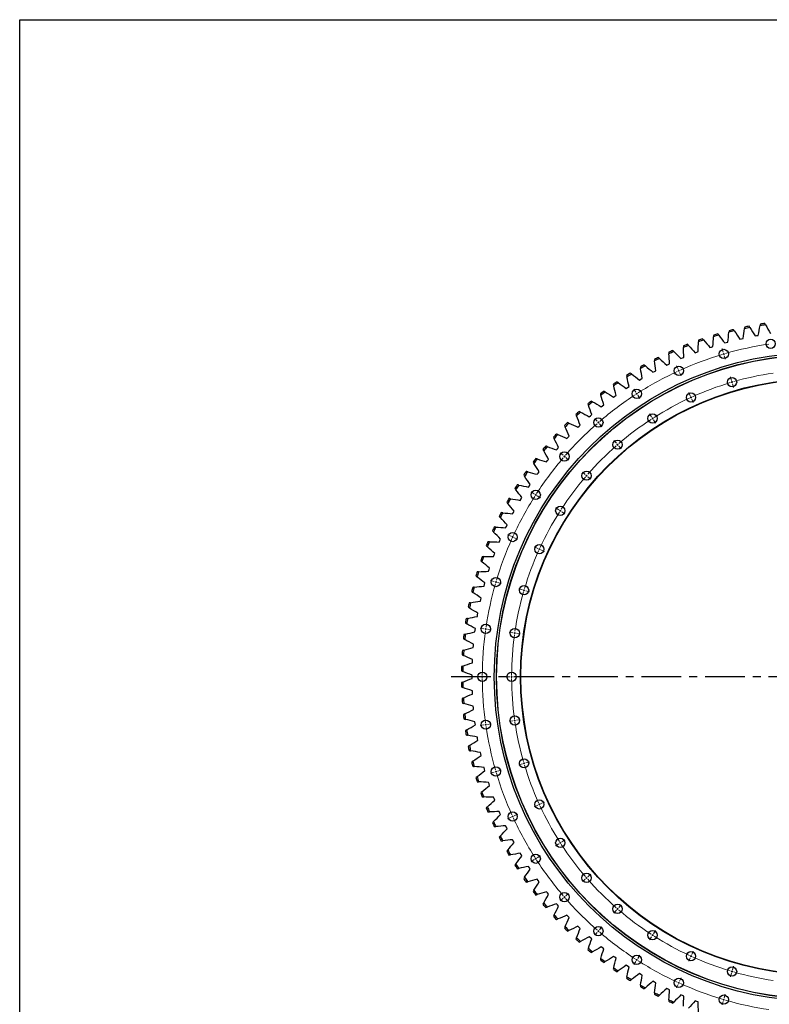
# Model space of a CAD drawing. Header units: millimetres. Extents: x 1009 to 11354, y 2065 to 9958.
# Tile 9 of 18: x 1009 to 3108, y 7204 to 9958. Entities that reach past the tile are written whole.
import ezdxf

# ---------------------------------------------------------------- set-up
doc = ezdxf.new("R2010")
doc.units = ezdxf.units.MM
doc.header["$LTSCALE"] = 50
doc.linetypes.add('CENTER', pattern=[10.16, 6.35, -1.27, 1.27, -1.27])

msp = doc.modelspace()

# ---------------------------------------------------------------- linework, layer by layer
at = {"color": 7, "linetype": 'Continuous', "lineweight": 25}
for p, q in [((3025, 9064.7), (3029.4, 9065.7)), ((3029.4, 9065.7), (3033.9, 9066.7)), ((3067.5, 9073.6), (3072, 9074.5)), ((3072, 9074.5), (3076.5, 9075.3)), ((2941.2, 9041.1), (2945.5, 9042.6)), ((2945.5, 9042.6), (2949.9, 9044)), ((2982.8, 9053.9), (2987.2, 9055.1)), ((2987.2, 9055.1), (2991.6, 9056.3)), ((2859.9, 9010.2), (2864.1, 9012)), ((2864.1, 9012), (2868.3, 9013.8)), ((2900.2, 9026.6), (2904.5, 9028.2)), ((2904.5, 9028.2), (2908.7, 9029.8)), ((2820.3, 8992), (2824.4, 8994)), ((2824.4, 8994), (2828.6, 8996)), ((2743.9, 8950.4), (2747.8, 8952.8)), ((2747.8, 8952.8), (2751.7, 8955.1)), ((2781.7, 8972.1), (2785.7, 8974.2)), ((2785.7, 8974.2), (2789.7, 8976.4)), ((2707.2, 8927.1), (2711, 8929.6)), ((2711, 8929.6), (2714.8, 8932.1)), ((2671.5, 8902.1), (2675.2, 8904.8)), ((2675.2, 8904.8), (2678.9, 8907.5)), ((2637, 8875.6), (2640.6, 8878.5)), ((2640.6, 8878.5), (2644.2, 8881.3)), ((2603.7, 8847.6), (2607.2, 8850.6)), ((2607.2, 8850.6), (2610.6, 8853.6)), ((2571.8, 8818.1), (2575, 8821.2)), ((2575, 8821.2), (2578.4, 8824.4)), ((2541.1, 8787.1), (2544.3, 8790.5)), ((2544.3, 8790.5), (2547.4, 8793.7)), ((2511.9, 8754.9), (2514.9, 8758.3)), ((2514.9, 8758.3), (2517.9, 8761.8)), ((2484.2, 8721.3), (2487, 8724.9)), ((2487, 8724.9), (2489.9, 8728.5)), ((2458, 8686.6), (2460.7, 8690.3)), ((2460.7, 8690.3), (2463.4, 8694)), ((2433.4, 8650.7), (2435.9, 8654.5)), ((2435.9, 8654.5), (2438.4, 8658.3)), ((2412.7, 8617.7), (2415.1, 8621.6)), ((2410.4, 8613.8), (2412.7, 8617.7)), ((2389.1, 8575.8), (2391.3, 8579.8)), ((2391.3, 8579.8), (2393.4, 8583.9)), ((2369.5, 8536.9), (2371.5, 8541.1)), ((2371.5, 8541.1), (2373.5, 8545.2)), ((2351.7, 8497.2), (2353.5, 8501.4)), ((2353.5, 8501.4), (2355.3, 8505.6)), ((2335.7, 8456.8), (2337.3, 8461.1)), ((2337.3, 8461.1), (2338.9, 8465.3)), ((2321.5, 8415.6), (2322.9, 8420)), ((2322.9, 8420), (2324.4, 8424.3)), ((2309.2, 8373.9), (2310.4, 8378.3)), ((2310.4, 8378.3), (2311.6, 8382.7)), ((2298.8, 8331.6), (2299.8, 8336.1)), ((2299.8, 8336.1), (2300.8, 8340.5)), ((2290.3, 8289), (2291, 8293.5)), ((2291, 8293.5), (2291.9, 8298)), ((2283.6, 8246), (2284.2, 8250.5)), ((2284.2, 8250.5), (2284.9, 8255)), ((2279, 8202.7), (2279.4, 8207.2)), ((2279.4, 8207.2), (2279.8, 8211.8)), ((2276.3, 8159.3), (2276.4, 8163.8)), ((2276.4, 8163.8), (2276.7, 8168.4)), ((2275.5, 8120.3), (2275.5, 8124.9)), ((2275.5, 8115.7), (2275.5, 8120.3)), ((2276.4, 8076.8), (2276.3, 8081.4)), ((2276.7, 8072.2), (2276.4, 8076.8)), ((2279.4, 8033.4), (2279, 8037.9)), ((2279.8, 8028.8), (2279.4, 8033.4)), ((2284.2, 7990.1), (2283.6, 7994.7)), ((2284.9, 7985.6), (2284.2, 7990.1)), ((2291, 7947.2), (2290.3, 7951.7)), ((2291.9, 7942.7), (2291, 7947.2)), ((2299.8, 7904.5), (2298.8, 7909)), ((2300.8, 7900.1), (2299.8, 7904.5)), ((2310.4, 7862.3), (2309.2, 7866.7)), ((2311.6, 7857.9), (2310.4, 7862.3)), ((2322.9, 7820.7), (2321.5, 7825)), ((2324.4, 7816.3), (2322.9, 7820.7)), ((2337.3, 7779.6), (2335.7, 7783.9)), ((2338.9, 7775.3), (2337.3, 7779.6)), ((2353.5, 7739.2), (2351.7, 7743.4)), ((2355.3, 7735), (2353.5, 7739.2)), ((2371.5, 7699.6), (2369.5, 7703.7)), ((2373.5, 7695.5), (2371.5, 7699.6)), ((2391.3, 7660.8), (2389.1, 7664.8)), ((2393.4, 7656.8), (2391.3, 7660.8)), ((2412.7, 7622.9), (2410.4, 7626.9)), ((2415.1, 7619), (2412.7, 7622.9)), ((2435.9, 7586.1), (2433.4, 7589.9)), ((2438.4, 7582.3), (2435.9, 7586.1)), ((2460.7, 7550.3), (2458, 7554)), ((2463.4, 7546.6), (2460.7, 7550.3)), ((2487, 7515.7), (2484.2, 7519.3)), ((2489.9, 7512.1), (2487, 7515.7)), ((2514.9, 7482.3), (2511.9, 7485.8)), ((2517.9, 7478.9), (2514.9, 7482.3)), ((2544.3, 7450.2), (2541.1, 7453.5)), ((2547.4, 7446.9), (2544.3, 7450.2)), ((2575, 7419.4), (2571.8, 7422.6)), ((2578.4, 7416.3), (2575, 7419.4)), ((2607.2, 7390), (2603.7, 7393.1)), ((2610.6, 7387.1), (2607.2, 7390)), ((2640.6, 7362.2), (2637, 7365)), ((2644.2, 7359.3), (2640.6, 7362.2)), ((2675.2, 7335.8), (2671.5, 7338.5)), ((2678.9, 7333.1), (2675.2, 7335.8)), ((2711, 7311), (2707.2, 7313.5)), ((2714.8, 7308.5), (2711, 7311)), ((2747.8, 7287.9), (2743.9, 7290.2)), ((2751.7, 7285.5), (2747.8, 7287.9)), ((2785.7, 7266.4), (2781.7, 7268.6)), ((2789.7, 7264.2), (2785.7, 7266.4)), ((2824.4, 7246.6), (2820.3, 7248.6)), ((2828.6, 7244.7), (2824.4, 7246.6)), ((2864.1, 7228.6), (2859.9, 7230.4)), ((2868.3, 7226.9), (2864.1, 7228.6)), ((2904.5, 7212.4), (2900.2, 7214.1)), ((2908.7, 7210.8), (2904.5, 7212.4))]:
    msp.add_line(p, q, dxfattribs=at)
at = {"color": 0, "linetype": 'Continuous', "lineweight": 18}
for p, q in [((2978.7, 9028), (2975.7, 9038.1)), ((2980.1, 9023.2), (2979.4, 9025.6)), ((2980.1, 9023.2), (2980.8, 9020.8)), ((2981.5, 9018.4), (2984.4, 9008.3)), ((2852.2, 8980.8), (2847.8, 8990.4)), ((2854.3, 8976.3), (2853.2, 8978.6)), ((2854.3, 8976.3), (2855.3, 8974)), ((2856.4, 8971.7), (2860.7, 8962.2)), ((3001.8, 8949.3), (2998.8, 8959.4)), ((2733.7, 8916.1), (2728.1, 8925)), ((3003.2, 8944.5), (3002.5, 8946.9)), ((3003.2, 8944.5), (3003.9, 8942.1)), ((3004.6, 8939.7), (3007.5, 8929.6)), ((2736.4, 8911.9), (2735.1, 8914)), ((2736.4, 8911.9), (2737.8, 8909.8)), ((2739.1, 8907.7), (2744.8, 8898.9)), ((2886.3, 8906.2), (2881.9, 8915.8)), ((2888.3, 8901.7), (2887.3, 8904)), ((2888.3, 8901.7), (2889.4, 8899.4)), ((2890.4, 8897.1), (2894.8, 8887.6)), ((2625.7, 8835.3), (2618.8, 8843.2)), ((2778.1, 8847.2), (2772.4, 8856)), ((2780.8, 8843), (2779.4, 8845.1)), ((2780.8, 8843), (2782.1, 8840.8)), ((2629, 8831.5), (2627.3, 8833.4)), ((2629, 8831.5), (2630.6, 8829.6)), ((2632.2, 8827.7), (2639.1, 8819.8)), ((2783.5, 8838.7), (2789.2, 8829.9)), ((2679.4, 8773.3), (2672.5, 8781.2)), ((2682.7, 8769.5), (2681, 8771.4)), ((2682.7, 8769.5), (2684.3, 8767.6)), ((2685.9, 8765.7), (2692.8, 8757.8)), ((2530.2, 8739.8), (2522.3, 8746.7)), ((2534, 8736.5), (2532.1, 8738.2)), ((2534, 8736.5), (2535.9, 8734.9)), ((2537.8, 8733.3), (2545.7, 8726.4)), ((2592.2, 8686.1), (2584.3, 8693)), ((2596, 8682.8), (2594.1, 8684.5)), ((2596, 8682.8), (2597.9, 8681.2)), ((2599.8, 8679.6), (2607.7, 8672.7)), ((2449.4, 8631.8), (2440.5, 8637.4)), ((2453.6, 8629.1), (2451.5, 8630.4)), ((2453.6, 8629.1), (2455.7, 8627.7)), ((2457.8, 8626.4), (2466.6, 8620.7)), ((2518.3, 8587.4), (2509.5, 8593.1)), ((2522.5, 8584.7), (2520.4, 8586.1)), ((2522.5, 8584.7), (2524.7, 8583.4)), ((2526.8, 8582), (2535.6, 8576.3)), ((2384.7, 8513.3), (2375.1, 8517.7)), ((2389.2, 8511.2), (2386.9, 8512.3)), ((2389.2, 8511.2), (2391.5, 8510.2)), ((2393.8, 8509.1), (2403.3, 8504.8)), ((2459.3, 8479.2), (2449.7, 8483.6)), ((2463.8, 8477.2), (2461.5, 8478.2)), ((2463.8, 8477.2), (2466.1, 8476.1)), ((2468.4, 8475.1), (2477.9, 8470.7)), ((2337.5, 8386.8), (2327.4, 8389.8)), ((2342.3, 8385.4), (2339.9, 8386.1)), ((2342.3, 8385.4), (2344.7, 8384.7)), ((2347.1, 8384), (2357.2, 8381.1)), ((2416.2, 8363.7), (2406.1, 8366.7)), ((2421, 8362.3), (2418.6, 8363)), ((2421, 8362.3), (2423.4, 8361.6)), ((2425.8, 8360.9), (2435.9, 8358)), ((2308.8, 8254.9), (2298.4, 8256.4)), ((2313.8, 8254.2), (2311.3, 8254.6)), ((2313.8, 8254.2), (2316.2, 8253.9)), ((2318.7, 8253.5), (2329.1, 8252)), ((2390, 8243.3), (2379.6, 8244.8)), ((2394.9, 8242.6), (2392.5, 8242.9)), ((2394.9, 8242.6), (2397.4, 8242.2)), ((2399.9, 8241.9), (2410.3, 8240.4)), ((2299.2, 8120.3), (2288.7, 8120.3)), ((2304.2, 8120.3), (2301.7, 8120.3)), ((2304.2, 8120.3), (2306.7, 8120.3)), ((2309.2, 8120.3), (2319.7, 8120.3)), ((2381.2, 8120.3), (2370.7, 8120.3)), ((2386.2, 8120.3), (2383.7, 8120.3)), ((2386.2, 8120.3), (2388.7, 8120.3)), ((2391.2, 8120.3), (2401.7, 8120.3)), ((2313.8, 7986.4), (2311.3, 7986)), ((2313.8, 7986.4), (2316.2, 7986.8)), ((2318.7, 7987.1), (2329.1, 7988.6)), ((2390, 7997.4), (2379.6, 7995.9)), ((2394.9, 7998.1), (2392.5, 7997.7)), ((2394.9, 7998.1), (2397.4, 7998.4)), ((2399.9, 7998.8), (2410.3, 8000.3)), ((2308.8, 7985.7), (2298.4, 7984.2)), ((2416.2, 7876.9), (2406.1, 7873.9)), ((2421, 7878.3), (2418.6, 7877.6)), ((2421, 7878.3), (2423.4, 7879)), ((2425.8, 7879.7), (2435.9, 7882.7)), ((2337.5, 7853.8), (2327.4, 7850.8)), ((2342.3, 7855.2), (2339.9, 7854.5)), ((2342.3, 7855.2), (2344.7, 7855.9)), ((2347.1, 7856.6), (2357.2, 7859.6)), ((2468.4, 7765.6), (2477.9, 7769.9)), ((2459.3, 7761.4), (2449.7, 7757)), ((2463.8, 7763.5), (2461.5, 7762.4)), ((2463.8, 7763.5), (2466.1, 7764.5)), ((2384.7, 7727.3), (2375.1, 7723)), ((2389.2, 7729.4), (2386.9, 7728.4)), ((2389.2, 7729.4), (2391.5, 7730.4)), ((2393.8, 7731.5), (2403.3, 7735.8)), ((2522.5, 7655.9), (2520.4, 7654.6)), ((2522.5, 7655.9), (2524.7, 7657.3)), ((2526.8, 7658.6), (2535.6, 7664.3)), ((2518.3, 7653.2), (2509.5, 7647.5)), ((2449.4, 7608.9), (2440.5, 7603.2)), ((2453.6, 7611.6), (2451.5, 7610.2)), ((2453.6, 7611.6), (2455.7, 7612.9)), ((2457.8, 7614.3), (2466.6, 7620)), ((2592.2, 7554.5), (2584.3, 7547.6)), ((2596, 7557.8), (2594.1, 7556.2)), ((2596, 7557.8), (2597.9, 7559.4)), ((2599.8, 7561.1), (2607.7, 7567.9)), ((2530.2, 7500.8), (2522.3, 7493.9)), ((2534, 7504.1), (2532.1, 7502.5)), ((2534, 7504.1), (2535.9, 7505.7)), ((2537.8, 7507.4), (2545.7, 7514.2)), ((2679.4, 7467.3), (2672.5, 7459.4)), ((2682.7, 7471.1), (2681, 7469.2)), ((2682.7, 7471.1), (2684.3, 7473)), ((2685.9, 7474.9), (2692.8, 7482.8)), ((2629, 7409.2), (2627.3, 7407.3)), ((2629, 7409.2), (2630.6, 7411)), ((2632.2, 7412.9), (2639.1, 7420.9)), ((2783.5, 7401.9), (2789.2, 7410.7)), ((2625.7, 7405.4), (2618.8, 7397.4)), ((2778.1, 7393.5), (2772.4, 7384.6)), ((2780.8, 7397.7), (2779.4, 7395.6)), ((2780.8, 7397.7), (2782.1, 7399.8)), ((2890.4, 7343.5), (2894.8, 7353)), ((2736.4, 7328.7), (2735.1, 7326.6)), ((2736.4, 7328.7), (2737.8, 7330.8)), ((2739.1, 7332.9), (2744.8, 7341.7)), ((2886.3, 7334.4), (2881.9, 7324.8)), ((2888.3, 7338.9), (2887.3, 7336.7)), ((2888.3, 7338.9), (2889.4, 7341.2)), ((2733.7, 7324.5), (2728.1, 7315.7)), ((3003.2, 7296.1), (3003.9, 7298.5)), ((3004.6, 7300.9), (3007.5, 7311)), ((2856.4, 7268.9), (2860.7, 7278.5)), ((3001.8, 7291.3), (2998.8, 7281.2)), ((3003.2, 7296.1), (3002.5, 7293.7)), ((2852.2, 7259.8), (2847.8, 7250.3)), ((2854.3, 7264.4), (2853.2, 7262.1)), ((2854.3, 7264.4), (2855.3, 7266.6)), ((2980.1, 7217.4), (2979.4, 7215)), ((2980.1, 7217.4), (2980.8, 7219.8)), ((2981.5, 7222.2), (2984.4, 7232.3)), ((2978.7, 7212.6), (2975.7, 7202.6))]:
    msp.add_line(p, q, dxfattribs=at)
at = {"linetype": 'CENTER', "ltscale": 0.35}
msp.add_line((4283.5, 8120.3), (2206.9, 8120.3), dxfattribs=at)
msp.add_lwpolyline([(1009.2, 9958.1), (11354.4, 9958.1), (11354.4, 2065), (1009.2, 2065)], close=True)
at = {"color": 7, "linetype": 'Continuous', "lineweight": 25}
for centre, radius in [((3111.3, 9051.7), 13), ((2980.1, 9023.2), 13), ((3245.2, 8120.3), 907.5), ((3245.2, 8120.3), 901.5), ((3245.2, 8120.3), 901), ((2854.3, 8976.3), 13), ((3245.2, 8120.3), 834), ((3245.2, 8120.3), 833), ((3003.2, 8944.5), 13), ((2736.4, 8911.9), 13), ((2888.3, 8901.7), 13), ((2629, 8831.5), 13), ((2780.8, 8843), 13), ((2682.7, 8769.5), 13), ((2534, 8736.5), 13), ((2596, 8682.8), 13), ((2453.6, 8629.1), 13), ((2522.5, 8584.7), 13), ((2389.2, 8511.2), 13), ((2463.8, 8477.2), 13), ((2342.3, 8385.4), 13), ((2421, 8362.3), 13), ((2313.8, 8254.2), 13), ((2394.9, 8242.6), 13), ((2304.2, 8120.3), 13), ((2386.2, 8120.3), 13), ((2313.8, 7986.4), 13), ((2394.9, 7998.1), 13), ((2421, 7878.3), 13), ((2342.3, 7855.2), 13), ((2463.8, 7763.5), 13), ((2389.2, 7729.4), 13), ((2522.5, 7655.9), 13), ((2453.6, 7611.6), 13), ((2596, 7557.8), 13), ((2534, 7504.1), 13), ((2682.7, 7471.1), 13), ((2629, 7409.2), 13), ((2780.8, 7397.7), 13), ((2736.4, 7328.7), 13), ((2888.3, 7338.9), 13), ((3003.2, 7296.1), 13), ((2854.3, 7264.4), 13), ((2980.1, 7217.4), 13)]:
    msp.add_circle(centre, radius, dxfattribs=at)
for radius, start, end in [(995.6, 103.7023, 104.5834), (999.6, 103.7924, 104.4933), (995.6, 101.1309, 102.012), (999.6, 101.221, 101.9219), (995.6, 98.5595, 99.4405), (999.6, 98.6495, 99.3505), (995.6, 108.8452, 109.7262), (999.6, 108.9352, 109.6362), (995.6, 106.2738, 107.1548), (999.6, 106.3638, 107.0648), (999.6, 114.0781, 114.779), (999.6, 111.5067, 112.2076), (995.6, 111.4166, 112.2977), (999.6, 116.6495, 117.3505), (995.6, 116.5595, 117.4405), (995.6, 113.988, 114.8691), (999.6, 119.221, 119.9219), (995.6, 119.1309, 120.012), (999.6, 121.7924, 122.4933), (995.6, 121.7023, 122.5834), (999.6, 124.3638, 125.0648), (995.6, 124.2738, 125.1548), (999.6, 126.9352, 127.6362), (995.6, 126.8452, 127.7262), (999.6, 129.5067, 130.2076), (995.6, 129.4166, 130.2977), (999.6, 132.0781, 132.779), (995.6, 131.988, 132.8691), (999.6, 134.6495, 135.3505), (995.6, 134.5595, 135.4405), (999.6, 137.221, 137.9219), (995.6, 137.1309, 138.012), (999.6, 139.7924, 140.4933), (995.6, 139.7023, 140.5834), (999.6, 142.3638, 143.0648), (995.6, 142.2738, 143.1548), (999.6, 144.9352, 145.6362), (995.6, 144.8452, 145.7262), (999.6, 147.5067, 148.2076), (995.6, 147.4166, 148.2977), (999.6, 150.0781, 150.779), (995.6, 149.988, 150.8691), (999.6, 152.6495, 153.3505), (995.6, 152.5595, 153.4405), (999.6, 155.221, 155.9219), (995.6, 155.1309, 156.012), (999.6, 157.7924, 158.4933), (995.6, 157.7023, 158.5834), (999.6, 160.3638, 161.0648), (995.6, 160.2738, 161.1548), (999.6, 162.9352, 163.6362), (995.6, 162.8452, 163.7262), (999.6, 165.5067, 166.2076), (995.6, 165.4166, 166.2977), (999.6, 168.0781, 168.779), (995.6, 167.988, 168.8691), (999.6, 170.6495, 171.3505), (995.6, 170.5595, 171.4405), (999.6, 173.221, 173.9219), (995.6, 173.1309, 174.012), (999.6, 175.7924, 176.4933), (995.6, 175.7023, 176.5834), (999.6, 178.3638, 179.0648), (995.6, 178.2738, 179.1548), (999.6, 180.9352, 181.6362), (995.6, 180.8452, 181.7262), (999.6, 183.5067, 184.2076), (995.6, 183.4166, 184.2977), (999.6, 186.0781, 186.779), (995.6, 185.988, 186.8691), (999.6, 188.6495, 189.3505), (995.6, 188.5595, 189.4405), (999.6, 191.221, 191.9219), (995.6, 191.1309, 192.012), (999.6, 193.7924, 194.4933), (995.6, 193.7023, 194.5834), (999.6, 196.3638, 197.0648), (995.6, 196.2738, 197.1548), (999.6, 198.9352, 199.6362), (995.6, 198.8452, 199.7262), (999.6, 201.5067, 202.2076), (995.6, 201.4166, 202.2977), (999.6, 204.0781, 204.779), (995.6, 203.988, 204.8691), (999.6, 206.6495, 207.3505), (995.6, 206.5595, 207.4405), (999.6, 209.221, 209.9219), (995.6, 209.1309, 210.012), (999.6, 211.7924, 212.4933), (995.6, 211.7023, 212.5834), (999.6, 214.3638, 215.0648), (995.6, 214.2738, 215.1548), (999.6, 216.9352, 217.6362), (995.6, 216.8452, 217.7262), (999.6, 219.5067, 220.2076), (995.6, 219.4166, 220.2977), (999.6, 222.0781, 222.779), (995.6, 221.988, 222.8691), (999.6, 224.6495, 225.3505), (995.6, 224.5595, 225.4405), (999.6, 227.221, 227.9219), (995.6, 227.1309, 228.012), (999.6, 229.7924, 230.4933), (995.6, 229.7023, 230.5834), (999.6, 232.3638, 233.0648), (995.6, 232.2738, 233.1548), (999.6, 234.9352, 235.6362), (995.6, 234.8452, 235.7262), (999.6, 237.5067, 238.2076), (995.6, 237.4166, 238.2977), (999.6, 240.0781, 240.779), (995.6, 239.988, 240.8691), (999.6, 242.6495, 243.3505), (995.6, 242.5595, 243.4405), (995.6, 245.1309, 246.012), (999.6, 245.221, 245.9219)]:
    msp.add_arc((3245.2, 8120.3), radius, start, end, dxfattribs=at)
at = {"color": 0, "linetype": 'Continuous', "lineweight": 18}
for radius, start, end in [(941, 98.4863, 106.0592), (941, 106.6681, 114.241), (941, 106.3636, 106.5159), (941, 106.2114, 106.3636), (941, 114.8499, 122.4228), (941, 114.5455, 114.6977), (941, 114.3932, 114.5455), (859, 98.5153, 106.0301), (859, 106.6971, 114.212), (859, 106.3636, 106.5304), (859, 106.1969, 106.3636), (941, 123.0317, 130.6046), (941, 122.7273, 122.8795), (941, 122.5751, 122.7273), (859, 114.879, 122.3938), (859, 114.5455, 114.7122), (859, 114.3787, 114.5455), (859, 123.0608, 130.5756), (859, 122.7273, 122.894), (859, 122.5605, 122.7273), (941, 131.2135, 138.7865), (941, 130.9091, 131.0613), (941, 130.7569, 130.9091), (859, 131.2426, 138.7574), (859, 130.9091, 131.0758), (859, 130.7423, 130.9091), (941, 139.3954, 146.9683), (941, 139.0909, 139.2431), (941, 138.9387, 139.0909), (859, 139.4244, 146.9392), (859, 139.0909, 139.2577), (859, 138.9242, 139.0909), (941, 147.5772, 155.1501), (941, 147.2727, 147.4249), (941, 147.1205, 147.2727), (859, 147.6062, 155.121), (859, 147.2727, 147.4395), (859, 147.106, 147.2727), (941, 155.4545, 155.6068), (941, 155.3023, 155.4545), (941, 155.759, 163.3319), (859, 155.788, 163.3029), (859, 155.4545, 155.6213), (859, 155.2878, 155.4545), (941, 163.9408, 171.5137), (941, 163.6364, 163.7886), (941, 163.4841, 163.6364), (859, 163.9699, 171.4847), (859, 163.6364, 163.8031), (859, 163.4696, 163.6364), (941, 172.1226, 179.6956), (941, 171.8182, 171.9704), (941, 171.666, 171.8182), (859, 172.1517, 179.6665), (859, 171.8182, 171.9849), (859, 171.6514, 171.8182), (941, 179.8478, 180), (941, 180, 180.1522), (941, 180.3044, 187.8774), (859, 179.8332, 180), (859, 180, 180.1668), (859, 180.3335, 187.8483), (941, 188.0296, 188.1818), (941, 188.1818, 188.334), (859, 188.0151, 188.1818), (859, 188.1818, 188.3486), (859, 188.5153, 196.0301), (941, 188.4863, 196.0592), (859, 196.1969, 196.3636), (859, 196.3636, 196.5304), (941, 196.2114, 196.3636), (941, 196.3636, 196.5159), (941, 196.6681, 204.241), (859, 196.6971, 204.212), (859, 204.3787, 204.5455), (859, 204.5455, 204.7122), (859, 204.879, 212.3938), (941, 204.3932, 204.5455), (941, 204.5455, 204.6977), (941, 204.8499, 212.4228), (859, 212.5605, 212.7273), (859, 212.7273, 212.894), (859, 213.0608, 220.5756), (941, 212.5751, 212.7273), (941, 212.7273, 212.8795), (941, 213.0317, 220.6046), (859, 220.7423, 220.9091), (859, 220.9091, 221.0758), (859, 221.2426, 228.7574), (941, 220.7569, 220.9091), (941, 220.9091, 221.0613), (941, 221.2135, 228.7865), (859, 228.9242, 229.0909), (859, 229.0909, 229.2577), (859, 229.4244, 236.9392), (941, 228.9387, 229.0909), (941, 229.0909, 229.2431), (941, 229.3954, 236.9683), (859, 237.106, 237.2727), (859, 237.2727, 237.4395), (859, 237.6062, 245.121), (941, 237.1205, 237.2727), (941, 237.2727, 237.4249), (941, 237.5772, 245.1501), (859, 245.2878, 245.4545), (859, 245.4545, 245.6213), (859, 245.788, 253.3029), (859, 253.4696, 253.6364), (859, 253.6364, 253.8031), (859, 253.9699, 261.4847), (941, 245.3023, 245.4545), (941, 245.4545, 245.6068), (941, 245.759, 253.3319), (941, 253.4841, 253.6364), (941, 253.6364, 253.7886), (941, 253.9408, 261.5137)]:
    msp.add_arc((3245.2, 8120.3), radius, start, end, dxfattribs=at)
at = {"color": 7, "linetype": 'Continuous', "lineweight": 25}
for points in [[(2995, 9088.1), (2994.8, 9086.7), (2994.7, 9085.3), (2994.5, 9083.8)], [(3009.4, 9087.6), (3008.5, 9088.8), (3007.7, 9089.9), (3006.9, 9091.1)], [(3009.4, 9087.6), (3014.7, 9080), (3019.9, 9072.4), (3025, 9064.7)], [(3033.9, 9066.7), (3035.1, 9075.9), (3036.5, 9085), (3038, 9094.1)], [(3038.7, 9098.4), (3038.5, 9096.9), (3038.2, 9095.5), (3038, 9094.1)], [(3053, 9097.2), (3052.2, 9098.4), (3051.4, 9099.6), (3050.7, 9100.8)], [(3053, 9097.2), (3057.9, 9089.4), (3062.8, 9081.5), (3067.5, 9073.6)], [(3076.5, 9075.3), (3078.2, 9084.3), (3080, 9093.4), (3081.9, 9102.4)], [(3082.8, 9106.6), (3082.5, 9105.2), (3082.2, 9103.8), (3081.9, 9102.4)], [(3097, 9104.8), (3096.3, 9106.1), (3095.6, 9107.3), (3094.9, 9108.5)], [(3097, 9104.8), (3101.6, 9096.8), (3106.1, 9088.8), (3110.5, 9080.6)], [(2909.3, 9061.8), (2909.2, 9060.4), (2909.2, 9058.9), (2909.1, 9057.5)], [(2923.6, 9062.5), (2922.7, 9063.6), (2921.7, 9064.7), (2920.8, 9065.8)], [(2923.6, 9062.5), (2929.6, 9055.5), (2935.4, 9048.4), (2941.2, 9041.1)], [(2949.9, 9044), (2950.3, 9053.2), (2950.9, 9062.4), (2951.5, 9071.6)], [(2951.9, 9075.9), (2951.7, 9074.5), (2951.6, 9073.1), (2951.5, 9071.6)], [(2966.2, 9076), (2965.3, 9077.2), (2964.4, 9078.3), (2963.6, 9079.4)], [(2966.2, 9076), (2971.8, 9068.7), (2977.4, 9061.3), (2982.8, 9053.9)], [(2991.6, 9056.3), (2992.5, 9065.5), (2993.4, 9074.7), (2994.5, 9083.8)], [(2840.4, 9029.9), (2839.4, 9030.9), (2838.4, 9031.9), (2837.4, 9032.9)], [(2867.4, 9045.8), (2867.4, 9044.3), (2867.4, 9042.9), (2867.4, 9041.5)], [(2868.3, 9013.8), (2867.9, 9023), (2867.6, 9032.2), (2867.4, 9041.5)], [(2881.6, 9047.2), (2880.7, 9048.2), (2879.7, 9049.3), (2878.7, 9050.3)], [(2881.6, 9047.2), (2887.9, 9040.4), (2894.1, 9033.5), (2900.2, 9026.6)], [(2908.7, 9029.8), (2908.7, 9039), (2908.9, 9048.3), (2909.1, 9057.5)], [(2785.9, 9008.2), (2786.1, 9006.7), (2786.2, 9005.3), (2786.4, 9003.9)], [(2800, 9010.9), (2799, 9011.8), (2797.9, 9012.8), (2796.8, 9013.7)], [(2800, 9010.9), (2806.9, 9004.7), (2813.6, 8998.4), (2820.3, 8992)], [(2826.2, 9027.9), (2826.3, 9026.5), (2826.4, 9025), (2826.5, 9023.6)], [(2828.6, 8996), (2827.8, 9005.2), (2827.1, 9014.4), (2826.5, 9023.6)], [(2840.4, 9029.9), (2847, 9023.4), (2853.5, 9016.9), (2859.9, 9010.2)], [(2746.6, 8986.7), (2746.8, 8985.3), (2747, 8983.8), (2747.2, 8982.4)], [(2751.7, 8955.1), (2750.1, 8964.2), (2748.6, 8973.3), (2747.2, 8982.4)], [(2760.5, 8990), (2759.4, 8990.9), (2758.3, 8991.8), (2757.2, 8992.7)], [(2760.5, 8990), (2767.6, 8984.1), (2774.7, 8978.1), (2781.7, 8972.1)], [(2789.7, 8976.4), (2788.5, 8985.5), (2787.4, 8994.7), (2786.4, 9003.9)], [(2708.2, 8963.4), (2708.5, 8962), (2708.8, 8960.6), (2709, 8959.2)], [(2714.8, 8932.1), (2712.8, 8941.1), (2710.8, 8950.2), (2709, 8959.2)], [(2722, 8967.4), (2720.8, 8968.2), (2719.7, 8969.1), (2718.6, 8969.9)], [(2722, 8967.4), (2729.4, 8961.8), (2736.7, 8956.2), (2743.9, 8950.4)], [(2670.9, 8938.5), (2671.3, 8937.1), (2671.6, 8935.7), (2671.9, 8934.3)], [(2678.9, 8907.5), (2676.5, 8916.4), (2674.1, 8925.3), (2671.9, 8934.3)], [(2684.5, 8943), (2683.3, 8943.8), (2682.2, 8944.7), (2681, 8945.5)], [(2684.5, 8943), (2692.1, 8937.8), (2699.7, 8932.5), (2707.2, 8927.1)], [(2634.8, 8911.9), (2635.2, 8910.5), (2635.6, 8909.2), (2636, 8907.8)], [(2644.2, 8881.3), (2641.3, 8890.1), (2638.6, 8898.9), (2636, 8907.8)], [(2648.2, 8917.1), (2647, 8917.8), (2645.7, 8918.6), (2644.5, 8919.3)], [(2648.2, 8917.1), (2656, 8912.2), (2663.8, 8907.2), (2671.5, 8902.1)], [(2599.9, 8883.7), (2600.3, 8882.4), (2600.8, 8881), (2601.3, 8879.7)], [(2610.6, 8853.6), (2607.4, 8862.2), (2604.3, 8870.9), (2601.3, 8879.7)], [(2613, 8889.5), (2611.8, 8890.2), (2610.5, 8890.9), (2609.3, 8891.6)], [(2613, 8889.5), (2621.1, 8885), (2629.1, 8880.3), (2637, 8875.6)], [(2566.3, 8854), (2566.8, 8852.7), (2567.3, 8851.3), (2567.9, 8850)], [(2578.4, 8824.4), (2574.7, 8832.9), (2571.2, 8841.4), (2567.9, 8850)], [(2579.2, 8860.3), (2577.9, 8861), (2576.6, 8861.6), (2575.3, 8862.3)], [(2579.2, 8860.3), (2587.4, 8856.2), (2595.6, 8851.9), (2603.7, 8847.6)], [(2534.1, 8822.8), (2534.6, 8821.5), (2535.2, 8820.2), (2535.8, 8818.9)], [(2547.4, 8793.7), (2543.5, 8802.1), (2539.6, 8810.4), (2535.8, 8818.9)], [(2546.6, 8829.7), (2545.3, 8830.3), (2544, 8830.9), (2542.7, 8831.4)], [(2546.6, 8829.7), (2555.1, 8825.9), (2563.4, 8822), (2571.8, 8818.1)], [(2503.3, 8790.2), (2503.9, 8788.9), (2504.5, 8787.6), (2505.2, 8786.3)], [(2517.9, 8761.8), (2513.6, 8769.9), (2509.3, 8778.1), (2505.2, 8786.3)], [(2515.5, 8797.6), (2514.2, 8798.2), (2512.8, 8798.7), (2511.5, 8799.2)], [(2515.5, 8797.6), (2524.1, 8794.3), (2532.6, 8790.8), (2541.1, 8787.1)], [(2485.8, 8764.2), (2484.5, 8764.7), (2483.1, 8765.2), (2481.8, 8765.6)], [(2485.8, 8764.2), (2494.6, 8761.2), (2503.3, 8758.1), (2511.9, 8754.9)], [(2457.7, 8729.5), (2456.4, 8729.9), (2455, 8730.3), (2453.6, 8730.7)], [(2473.9, 8756.2), (2474.6, 8755), (2475.3, 8753.7), (2476, 8752.5)], [(2489.9, 8728.5), (2485.2, 8736.4), (2480.5, 8744.4), (2476, 8752.5)], [(2446.2, 8721), (2446.9, 8719.8), (2447.7, 8718.5), (2448.4, 8717.3)], [(2463.4, 8694), (2458.3, 8701.7), (2453.3, 8709.5), (2448.4, 8717.3)], [(2457.7, 8729.5), (2466.6, 8726.9), (2475.4, 8724.2), (2484.2, 8721.3)], [(2420, 8684.5), (2420.9, 8683.3), (2421.7, 8682.2), (2422.5, 8681)], [(2438.4, 8658.3), (2433, 8665.8), (2427.7, 8673.4), (2422.5, 8681)], [(2431.2, 8693.6), (2429.8, 8693.9), (2428.4, 8694.3), (2427, 8694.6)], [(2431.2, 8693.6), (2440.2, 8691.4), (2449.1, 8689), (2458, 8686.6)], [(2395.6, 8646.9), (2396.4, 8645.8), (2397.3, 8644.7), (2398.1, 8643.5)], [(2406.3, 8656.5), (2404.9, 8656.8), (2403.5, 8657), (2402.1, 8657.3)], [(2406.3, 8656.5), (2415.3, 8654.7), (2424.4, 8652.7), (2433.4, 8650.7)], [(2415.1, 8621.6), (2409.3, 8628.8), (2403.7, 8636.1), (2398.1, 8643.5)], [(2372.8, 8608.3), (2373.7, 8607.2), (2374.6, 8606.1), (2375.5, 8605)], [(2393.4, 8583.9), (2387.4, 8590.8), (2381.4, 8597.9), (2375.5, 8605)], [(2383.1, 8618.3), (2381.7, 8618.5), (2380.2, 8618.7), (2378.8, 8618.9)], [(2383.1, 8618.3), (2392.2, 8616.9), (2401.3, 8615.4), (2410.4, 8613.8)], [(2351.8, 8568.7), (2352.7, 8567.6), (2353.7, 8566.5), (2354.7, 8565.5)], [(2373.5, 8545.2), (2367.1, 8551.9), (2360.8, 8558.6), (2354.7, 8565.5)], [(2361.6, 8579.1), (2360.2, 8579.3), (2358.8, 8579.4), (2357.3, 8579.6)], [(2361.6, 8579.1), (2370.8, 8578.1), (2380, 8577), (2389.1, 8575.8)], [(2341.9, 8539), (2340.5, 8539.1), (2339, 8539.2), (2337.6, 8539.3)], [(2341.9, 8539), (2351.1, 8538.4), (2360.3, 8537.8), (2369.5, 8536.9)], [(2332.6, 8528.1), (2333.6, 8527.1), (2334.6, 8526.1), (2335.6, 8525.1)], [(2355.3, 8505.6), (2348.7, 8512), (2342.1, 8518.5), (2335.6, 8525.1)], [(2315.2, 8486.8), (2316.2, 8485.8), (2317.3, 8484.8), (2318.3, 8483.9)], [(2338.9, 8465.3), (2332, 8471.4), (2325.1, 8477.6), (2318.3, 8483.9)], [(2324, 8498.1), (2322.6, 8498.1), (2321.2, 8498.1), (2319.7, 8498.1)], [(2324, 8498.1), (2333.3, 8497.9), (2342.5, 8497.6), (2351.7, 8497.2)], [(2308, 8456.4), (2306.6, 8456.3), (2305.1, 8456.3), (2303.7, 8456.2)], [(2308, 8456.4), (2317.2, 8456.6), (2326.5, 8456.8), (2335.7, 8456.8)], [(2299.7, 8444.7), (2300.8, 8443.8), (2301.9, 8442.8), (2303, 8441.9)], [(2324.4, 8424.3), (2317.1, 8430.1), (2310, 8435.9), (2303, 8441.9)], [(2286.1, 8401.9), (2287.2, 8401.1), (2288.3, 8400.2), (2289.5, 8399.3)], [(2311.6, 8382.7), (2304.2, 8388.1), (2296.8, 8393.7), (2289.5, 8399.3)], [(2293.9, 8414), (2292.5, 8413.9), (2291, 8413.8), (2289.6, 8413.7)], [(2293.9, 8414), (2303.1, 8414.6), (2312.3, 8415.2), (2321.5, 8415.6)], [(2281.7, 8371), (2290.8, 8372.1), (2300, 8373), (2309.2, 8373.9)], [(2274.4, 8358.6), (2275.6, 8357.8), (2276.7, 8357), (2277.9, 8356.2)], [(2281.7, 8371), (2280.2, 8370.8), (2278.8, 8370.7), (2277.4, 8370.5)], [(2300.8, 8340.5), (2293.1, 8345.6), (2285.5, 8350.8), (2277.9, 8356.2)], [(2271.4, 8327.5), (2270, 8327.3), (2268.6, 8327), (2267.1, 8326.8)], [(2271.4, 8327.5), (2280.5, 8329), (2289.6, 8330.4), (2298.8, 8331.6)], [(2263.1, 8283.6), (2272.1, 8285.5), (2281.2, 8287.3), (2290.3, 8289)], [(2264.7, 8314.8), (2265.9, 8314.1), (2267.1, 8313.3), (2268.3, 8312.5)], [(2291.9, 8298), (2284, 8302.7), (2276.1, 8307.6), (2268.3, 8312.5)], [(2257, 8270.6), (2258.2, 8269.9), (2259.4, 8269.2), (2260.7, 8268.5)], [(2263.1, 8283.6), (2261.7, 8283.3), (2260.3, 8283), (2258.9, 8282.7)], [(2284.9, 8255), (2276.7, 8259.4), (2268.7, 8263.9), (2260.7, 8268.5)], [(2256.7, 8239.4), (2255.3, 8239), (2254, 8238.7), (2252.6, 8238.3)], [(2256.7, 8239.4), (2265.7, 8241.7), (2274.6, 8243.9), (2283.6, 8246)], [(2251.2, 8226.2), (2252.5, 8225.5), (2253.7, 8224.8), (2255, 8224.2)], [(2279.8, 8211.8), (2271.5, 8215.8), (2263.2, 8219.9), (2255, 8224.2)], [(2247.5, 8181.5), (2248.8, 8180.9), (2250.1, 8180.2), (2251.4, 8179.6)], [(2252.4, 8194.9), (2251, 8194.5), (2249.6, 8194.1), (2248.3, 8193.7)], [(2276.7, 8168.4), (2268.2, 8172), (2259.7, 8175.8), (2251.4, 8179.6)], [(2252.4, 8194.9), (2261.2, 8197.6), (2270.1, 8200.2), (2279, 8202.7)], [(2250, 8150.3), (2258.7, 8153.4), (2267.5, 8156.4), (2276.3, 8159.3)], [(2245.7, 8136.6), (2247, 8136.1), (2248.4, 8135.5), (2249.7, 8135)], [(2250, 8150.3), (2248.7, 8149.8), (2247.3, 8149.3), (2246, 8148.9)], [(2275.5, 8124.9), (2266.8, 8128.1), (2258.2, 8131.5), (2249.7, 8135)], [(2249.7, 8105.6), (2248.4, 8105.1), (2247, 8104.5), (2245.7, 8104)], [(2249.7, 8105.6), (2258.2, 8109.1), (2266.8, 8112.5), (2275.5, 8115.7)], [(2246, 8091.8), (2247.3, 8091.3), (2248.7, 8090.8), (2250, 8090.3)], [(2276.3, 8081.4), (2267.5, 8084.2), (2258.7, 8087.2), (2250, 8090.3)], [(2251.4, 8061), (2259.7, 8064.8), (2268.2, 8068.6), (2276.7, 8072.2)], [(2251.4, 8061), (2250.1, 8060.4), (2248.8, 8059.8), (2247.5, 8059.2)], [(2248.3, 8047), (2249.6, 8046.5), (2251, 8046.1), (2252.4, 8045.7)], [(2279, 8037.9), (2270.1, 8040.4), (2261.2, 8043), (2252.4, 8045.7)], [(2255, 8016.5), (2253.7, 8015.8), (2252.5, 8015.1), (2251.2, 8014.5)], [(2255, 8016.5), (2263.2, 8020.7), (2271.5, 8024.8), (2279.8, 8028.8)], [(2252.6, 8002.3), (2254, 8002), (2255.3, 8001.6), (2256.7, 8001.2)], [(2283.6, 7994.7), (2274.6, 7996.7), (2265.7, 7998.9), (2256.7, 8001.2)], [(2260.7, 7972.1), (2259.4, 7971.4), (2258.2, 7970.7), (2257, 7970)], [(2260.7, 7972.1), (2268.7, 7976.7), (2276.7, 7981.2), (2284.9, 7985.6)], [(2258.9, 7957.9), (2260.3, 7957.6), (2261.7, 7957.3), (2263.1, 7957)], [(2290.3, 7951.7), (2281.2, 7953.3), (2272.1, 7955.1), (2263.1, 7957)], [(2268.3, 7928.1), (2276.1, 7933.1), (2284, 7937.9), (2291.9, 7942.7)], [(2268.3, 7928.1), (2267.1, 7927.3), (2265.9, 7926.6), (2264.7, 7925.8)], [(2267.1, 7913.8), (2268.6, 7913.6), (2270, 7913.3), (2271.4, 7913.1)], [(2298.8, 7909), (2289.6, 7910.2), (2280.5, 7911.6), (2271.4, 7913.1)], [(2277.9, 7884.5), (2276.7, 7883.7), (2275.6, 7882.8), (2274.4, 7882)], [(2277.9, 7884.5), (2285.5, 7889.8), (2293.1, 7895), (2300.8, 7900.1)], [(2277.4, 7870.1), (2278.8, 7870), (2280.2, 7869.8), (2281.7, 7869.6)], [(2309.2, 7866.7), (2300, 7867.6), (2290.8, 7868.5), (2281.7, 7869.6)], [(2289.5, 7841.3), (2296.8, 7847), (2304.2, 7852.5), (2311.6, 7857.9)], [(2289.5, 7841.3), (2288.3, 7840.4), (2287.2, 7839.6), (2286.1, 7838.7)], [(2289.6, 7827), (2291, 7826.9), (2292.5, 7826.8), (2293.9, 7826.7)], [(2321.5, 7825), (2312.3, 7825.4), (2303.1, 7826), (2293.9, 7826.7)], [(2303, 7798.7), (2301.9, 7797.8), (2300.8, 7796.9), (2299.7, 7795.9)], [(2303, 7798.7), (2310, 7804.7), (2317.1, 7810.5), (2324.4, 7816.3)], [(2303.7, 7784.4), (2305.1, 7784.4), (2306.6, 7784.3), (2308, 7784.3)], [(2335.7, 7783.9), (2326.5, 7783.9), (2317.2, 7784), (2308, 7784.3)], [(2318.3, 7756.8), (2325.1, 7763), (2332, 7769.2), (2338.9, 7775.3)], [(2318.3, 7756.8), (2317.3, 7755.8), (2316.2, 7754.8), (2315.2, 7753.9)], [(2319.7, 7742.5), (2321.2, 7742.5), (2322.6, 7742.5), (2324, 7742.6)], [(2351.7, 7743.4), (2342.5, 7743), (2333.3, 7742.7), (2324, 7742.6)], [(2335.6, 7715.6), (2334.6, 7714.5), (2333.6, 7713.5), (2332.6, 7712.5)], [(2335.6, 7715.6), (2342.1, 7722.1), (2348.7, 7728.6), (2355.3, 7735)], [(2337.6, 7701.4), (2339, 7701.4), (2340.5, 7701.5), (2341.9, 7701.6)], [(2369.5, 7703.7), (2360.3, 7702.9), (2351.1, 7702.2), (2341.9, 7701.6)], [(2354.7, 7675.2), (2360.8, 7682), (2367.1, 7688.8), (2373.5, 7695.5)], [(2354.7, 7675.2), (2353.7, 7674.1), (2352.7, 7673), (2351.8, 7672)], [(2357.3, 7661.1), (2358.8, 7661.2), (2360.2, 7661.4), (2361.6, 7661.5)], [(2389.1, 7664.8), (2380, 7663.6), (2370.8, 7662.5), (2361.6, 7661.5)], [(2375.5, 7635.7), (2381.4, 7642.8), (2387.4, 7649.8), (2393.4, 7656.8)], [(2375.5, 7635.7), (2374.6, 7634.5), (2373.7, 7633.4), (2372.8, 7632.3)], [(2378.8, 7621.7), (2380.2, 7621.9), (2381.7, 7622.1), (2383.1, 7622.3)], [(2410.4, 7626.9), (2401.3, 7625.2), (2392.2, 7623.7), (2383.1, 7622.3)], [(2398.1, 7597.1), (2403.7, 7604.5), (2409.3, 7611.8), (2415.1, 7619)], [(2398.1, 7597.1), (2397.3, 7596), (2396.4, 7594.8), (2395.6, 7593.7)], [(2402.1, 7583.3), (2403.5, 7583.6), (2404.9, 7583.9), (2406.3, 7584.2)], [(2433.4, 7589.9), (2424.4, 7587.9), (2415.3, 7586), (2406.3, 7584.2)], [(2422.5, 7559.6), (2427.7, 7567.3), (2433, 7574.8), (2438.4, 7582.3)], [(2422.5, 7559.6), (2421.7, 7558.5), (2420.9, 7557.3), (2420, 7556.1)], [(2427, 7546), (2428.4, 7546.4), (2429.8, 7546.7), (2431.2, 7547.1)], [(2458, 7554), (2449.1, 7551.6), (2440.2, 7549.3), (2431.2, 7547.1)], [(2448.4, 7523.3), (2453.3, 7531.1), (2458.3, 7538.9), (2463.4, 7546.6)], [(2448.4, 7523.3), (2447.7, 7522.1), (2446.9, 7520.9), (2446.2, 7519.6)], [(2484.2, 7519.3), (2475.4, 7516.4), (2466.6, 7513.7), (2457.7, 7511.1)], [(2453.6, 7509.9), (2455, 7510.3), (2456.4, 7510.7), (2457.7, 7511.1)], [(2476, 7488.2), (2480.5, 7496.2), (2485.2, 7504.2), (2489.9, 7512.1)], [(2476, 7488.2), (2475.3, 7486.9), (2474.6, 7485.7), (2473.9, 7484.4)], [(2481.8, 7475), (2483.1, 7475.5), (2484.5, 7475.9), (2485.8, 7476.4)], [(2511.9, 7485.8), (2503.3, 7482.5), (2494.6, 7479.4), (2485.8, 7476.4)], [(2505.2, 7454.3), (2509.3, 7462.5), (2513.6, 7470.7), (2517.9, 7478.9)], [(2505.2, 7454.3), (2504.5, 7453), (2503.9, 7451.7), (2503.3, 7450.4)], [(2511.5, 7441.4), (2512.8, 7441.9), (2514.2, 7442.5), (2515.5, 7443)], [(2541.1, 7453.5), (2532.6, 7449.9), (2524.1, 7446.4), (2515.5, 7443)], [(2535.8, 7421.8), (2539.6, 7430.2), (2543.5, 7438.6), (2547.4, 7446.9)], [(2535.8, 7421.8), (2535.2, 7420.4), (2534.6, 7419.1), (2534.1, 7417.8)], [(2542.7, 7409.2), (2544, 7409.8), (2545.3, 7410.3), (2546.6, 7410.9)], [(2571.8, 7422.6), (2563.4, 7418.6), (2555.1, 7414.7), (2546.6, 7410.9)], [(2567.9, 7390.6), (2571.2, 7399.2), (2574.7, 7407.8), (2578.4, 7416.3)], [(2567.9, 7390.6), (2567.3, 7389.3), (2566.8, 7388), (2566.3, 7386.6)], [(2575.3, 7378.4), (2576.6, 7379), (2577.9, 7379.7), (2579.2, 7380.3)], [(2603.7, 7393.1), (2595.6, 7388.7), (2587.4, 7384.4), (2579.2, 7380.3)], [(2601.3, 7361), (2604.3, 7369.7), (2607.4, 7378.4), (2610.6, 7387.1)], [(2601.3, 7361), (2600.8, 7359.6), (2600.3, 7358.3), (2599.9, 7356.9)], [(2637, 7365), (2629.1, 7360.3), (2621.1, 7355.7), (2613, 7351.2)], [(2636, 7332.9), (2638.6, 7341.7), (2641.3, 7350.5), (2644.2, 7359.3)], [(2609.3, 7349.1), (2610.5, 7349.8), (2611.8, 7350.5), (2613, 7351.2)], [(2636, 7332.9), (2635.6, 7331.5), (2635.2, 7330.1), (2634.8, 7328.7)], [(2671.5, 7338.5), (2663.8, 7333.4), (2656, 7328.4), (2648.2, 7323.6)], [(2671.9, 7306.3), (2674.1, 7315.3), (2676.5, 7324.2), (2678.9, 7333.1)], [(2644.5, 7321.3), (2645.7, 7322.1), (2647, 7322.8), (2648.2, 7323.6)], [(2671.9, 7306.3), (2671.6, 7304.9), (2671.3, 7303.5), (2670.9, 7302.1)], [(2681, 7295.2), (2682.2, 7296), (2683.3, 7296.8), (2684.5, 7297.6)], [(2707.2, 7313.5), (2699.7, 7308.1), (2692.1, 7302.8), (2684.5, 7297.6)], [(2709, 7281.4), (2710.8, 7290.5), (2712.8, 7299.5), (2714.8, 7308.5)], [(2709, 7281.4), (2708.8, 7280), (2708.5, 7278.6), (2708.2, 7277.2)], [(2718.6, 7270.7), (2719.7, 7271.5), (2720.8, 7272.4), (2722, 7273.3)], [(2743.9, 7290.2), (2736.7, 7284.5), (2729.4, 7278.8), (2722, 7273.3)], [(2747.2, 7258.2), (2748.6, 7267.3), (2750.1, 7276.4), (2751.7, 7285.5)], [(2747.2, 7258.2), (2747, 7256.8), (2746.8, 7255.4), (2746.6, 7254)], [(2757.2, 7247.9), (2758.3, 7248.8), (2759.4, 7249.7), (2760.5, 7250.6)], [(2781.7, 7268.6), (2774.7, 7262.5), (2767.6, 7256.5), (2760.5, 7250.6)], [(2786.4, 7236.7), (2787.4, 7245.9), (2788.5, 7255.1), (2789.7, 7264.2)], [(2820.3, 7248.6), (2813.6, 7242.3), (2806.9, 7236), (2800, 7229.8)], [(2826.5, 7217), (2827.1, 7226.3), (2827.8, 7235.5), (2828.6, 7244.7)], [(2786.4, 7236.7), (2786.2, 7235.3), (2786.1, 7233.9), (2785.9, 7232.5)], [(2796.8, 7226.9), (2797.9, 7227.9), (2799, 7228.8), (2800, 7229.8)], [(2826.5, 7217), (2826.4, 7215.6), (2826.3, 7214.2), (2826.2, 7212.7)], [(2859.9, 7230.4), (2853.5, 7223.8), (2847, 7217.2), (2840.4, 7210.7)], [(2867.4, 7199.2), (2867.6, 7208.4), (2867.9, 7217.6), (2868.3, 7226.9)], [(2837.4, 7207.7), (2838.4, 7208.7), (2839.4, 7209.7), (2840.4, 7210.7)], [(2900.2, 7214.1), (2894.1, 7207.1), (2887.9, 7200.2), (2881.6, 7193.5)], [(2909.1, 7183.1), (2908.9, 7192.4), (2908.7, 7201.6), (2908.7, 7210.8)]]:
    msp.add_open_spline(points, degree=3, dxfattribs=at)

doc.saveas('drawing.dxf')
